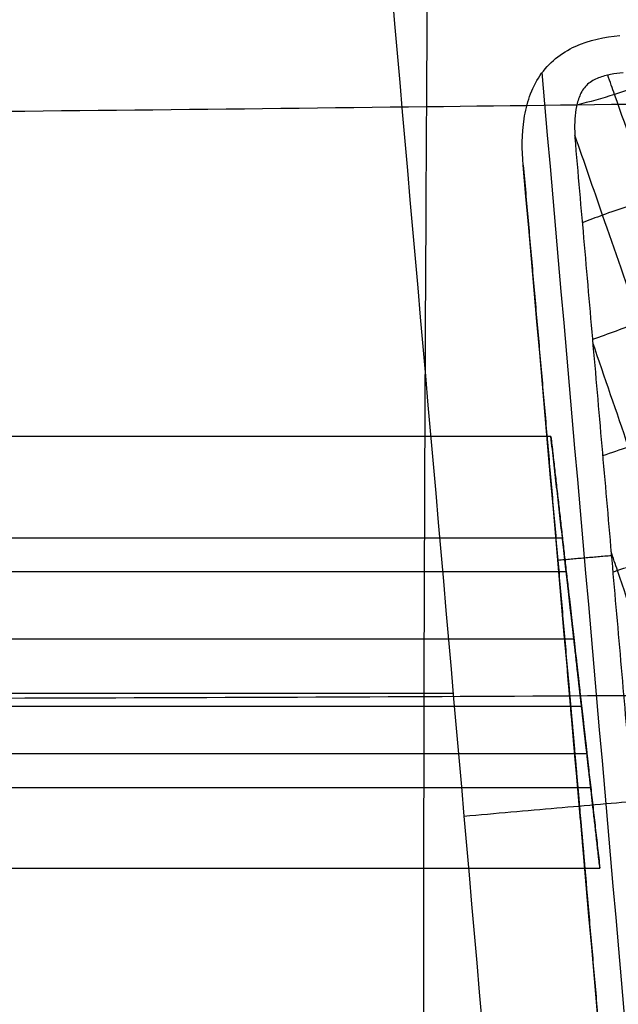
# Model space of a CAD drawing. Header units: millimetres. Extents: x 566 to 1152, y 123 to 715.
# Tile 21 of 34: x 985 to 1041, y 329 to 420. Entities that reach past the tile are written whole.
import ezdxf

# ---------------------------------------------------------------- set-up
doc = ezdxf.new("R2010")
doc.units = ezdxf.units.MM
for name, color, linetype, true_color in [('Solide2$Calque 02', 7, 'Continuous', 0x16009d), ('Solide2$Calque 03', 7, 'Continuous', 0x090f6c), ('Solide2$Calque 04', 7, 'Continuous', 0x0c0471), ('Solide2$Calque 05', 7, 'Continuous', 0x1f1eaa), ('Solide2$Calque 07', 7, 'Continuous', 0x1200a4)]:
    doc.layers.add(name, color=color, linetype=linetype, true_color=true_color)

msp = doc.modelspace()

# ---------------------------------------------------------------- linework, layer by layer
at = {"layer": 'Solide2$Calque 02'}
msp.add_open_spline([(858.777, 574.742, 75.85), (866.599, 575.228, 76.083), (882.257, 575.962, 76.526), (905.764, 576.305, 77.122), (929.262, 575.724, 77.63), (952.684, 573.919, 78.019), (972.04, 571.051, 78.204), (987.308, 567.64, 78.232), (998.596, 564.418, 78.181), (1009.655, 560.429, 78.044), (1020.385, 555.549, 77.807), (1030.66, 549.664, 77.456), (1037.102, 545.021, 77.141), (1040.214, 542.499, 76.962), (1040.255, 542.466, 76.959), (1040.317, 542.414, 76.954), (1040.381, 542.36, 76.949), (1040.425, 542.323, 76.945), (1041.926, 541.053, 76.812), (1044.778, 538.395, 76.525), (1050.051, 532.573, 75.86), (1055.852, 524.525, 74.898), (1061.733, 514.068, 73.616), (1066.738, 503.082, 72.256), (1071.028, 491.736, 70.852), (1074.728, 480.144, 69.426), (1077.933, 468.39, 67.993), (1080.719, 456.535, 66.567), (1083.143, 444.63, 65.158), (1085.253, 432.709, 63.774), (1087.087, 420.799, 62.421), (1088.3, 411.732, 61.417), (1088.922, 406.635, 60.862), (1089.059, 405.493, 60.738)], degree=3, knots=[0, 0, 0, 0, 0.0465781, 0.0931562, 0.1397342, 0.1863123, 0.2328904, 0.2561794, 0.2794685, 0.3027575, 0.3260466, 0.3493356, 0.3726246, 0.3726246, 0.3727789, 0.3729331, 0.3730873, 0.3732415, 0.3732415, 0.3839522, 0.3946629, 0.4160843, 0.4375057, 0.4589271, 0.4803485, 0.5017699, 0.5231913, 0.5446127, 0.5660341, 0.5874555, 0.6088769, 0.6302983, 0.636482, 0.636482, 0.636482, 0.636482], dxfattribs=at)
at = {"layer": 'Solide2$Calque 03'}
for points, knots in [([(1025.212, 144.713, -106.362), (1025.061, 162.797, -106.362), (1024.447, 196.018, -106.362), (1022.879, 247.925, -106.362), (1022.855, 302.609, -106.362), (1022.809, 357.362, -106.362), (1023.095, 412.258, -106.361), (1023.41, 467.214, -106.362), (1024.686, 513.226, -106.362), (1025.055, 540.559, -106.362), (1025.171, 549.915, -106.362)], [136.762392, 136.762392, 136.762392, 136.762392, 184.164769, 239.364758, 294.564747, 349.764735, 404.964724, 460.164713, 515.364702, 541.973587, 541.973587, 541.973587, 541.973587]), ([(1075.941, 412.941, -106.362), (1056.119, 412.678, -106.362), (1021.655, 412.231, -106.362), (968.736, 411.663, -106.361), (913.873, 411.197, -106.361), (858.777, 411.012, -106.361), (803.681, 411.197, -106.361), (748.818, 411.664, -106.361), (695.898, 412.232, -106.362), (661.435, 412.678, -106.362), (641.613, 412.941, -106.362)], [-217.159693, -217.159693, -217.159693, -217.159693, -166.372715, -110.915148, -55.45758, -0.000013, 55.457554, 110.915121, 166.372688, 217.15969, 217.15969, 217.15969, 217.15969]), ([(1080.769, 357.738, -106.362), (1080.699, 357.737, -106.362), (1058.622, 357.583, -106.362), (1022.998, 357.359, -106.362), (968.848, 357.187, -106.362), (914.016, 357.154, -106.361), (858.777, 357.158, -106.361), (803.537, 357.154, -106.361), (748.706, 357.188, -106.362), (694.555, 357.359, -106.362), (658.931, 357.583, -106.362), (636.854, 357.737, -106.362), (636.784, 357.738, -106.362)], [-222.007226, -222.007226, -222.007226, -222.007226, -221.830282, -166.372715, -110.915148, -55.45758, -0.000013, 55.457554, 110.915121, 166.372688, 221.830255, 222.007231, 222.007231, 222.007231, 222.007231])]:
    msp.add_open_spline(points, degree=3, knots=knots, dxfattribs=at)
for points, degree in [([(1018.918, 433.659, -16.362), (1024.013, 375.415, -16.362), (1029.109, 317.171, -16.362), (1034.205, 258.926, -16.362)], 3), ([(691.993, 357.737, -16.362), (858.777, 357.737, -16.362), (1025.56, 357.737, -16.362)], 2), ([(1026.561, 346.293, -16.362), (1086.333, 351.522, -16.362), (1086.333, 351.522, -56.362)], 2)]:
    msp.add_open_spline(points, degree=degree, dxfattribs=at)
at = {"layer": 'Solide2$Calque 04', "extrusion": (-0.996195, -0.087156, -1.73472e-17)}
msp.add_arc((-263.072, -122.996, -1063.611), 5, 23, 203, dxfattribs=at)
at = {"layer": 'Solide2$Calque 04', "extrusion": (-0.996195, -0.087156, -3.46945e-18)}
msp.add_arc((-251.35, -150.612, -1063.611), 5, 203, 23, dxfattribs=at)
at = {"layer": 'Solide2$Calque 04'}
for points, knots in [([(1032.079, 406.851, -99.946), (1031.953, 408.289, -99.946), (1031.945, 409.732, -99.946), (1032.269, 411.871, -99.946), (1032.432, 412.568, -99.946), (1032.912, 413.92, -99.946), (1033.234, 414.579, -99.946), (1034.037, 415.765, -99.946), (1034.53, 416.308, -99.946), (1035.641, 417.22, -99.946), (1036.261, 417.595, -99.946), (1038.233, 418.493, -99.946), (1039.628, 418.778, -99.946), (1041.063, 418.903, -99.946)], [2, 2, 2, 2, 2.25, 2.25, 2.375, 2.375, 2.5, 2.5, 2.625, 2.625, 2.75, 2.75, 3, 3, 3, 3]), ([(1047.382, 415.972, -99.946), (1046.582, 415.67, -99.946), (1044.299, 414.802, -99.946), (1040.958, 413.448, -99.946), (1038.241, 412.743, -99.946), (1037.06, 412.424, -99.946)], [-311.247436, -311.247436, -311.247436, -311.247436, -308.68756, -303.976654, -300.346414, -300.346414, -300.346414, -300.346414]), ([(1041.366, 415.445, -99.946), (1040.975, 415.411, -99.946), (1040.587, 415.359, -99.946), (1040.013, 415.244, -99.946), (1039.823, 415.199, -99.946), (1039.446, 415.093, -99.946), (1039.259, 415.031, -99.946), (1038.894, 414.887, -99.946), (1038.717, 414.805, -99.946), (1038.375, 414.612, -99.946), (1038.212, 414.499, -99.946), (1037.918, 414.243, -99.946), (1037.786, 414.096, -99.946), (1037.559, 413.774, -99.946), (1037.465, 413.603, -99.946), (1037.304, 413.248, -99.946), (1037.236, 413.062, -99.946), (1037.122, 412.688, -99.946), (1037.076, 412.499, -99.946), (1036.96, 411.927, -99.946), (1036.914, 411.541, -99.946), (1036.833, 410.371, -99.946), (1036.859, 409.589, -99.946), (1036.927, 408.81, -99.946)], [5, 5, 5, 5, 5.125, 5.125, 5.1875, 5.1875, 5.25, 5.25, 5.3125, 5.3125, 5.375, 5.375, 5.4375, 5.4375, 5.5, 5.5, 5.5625, 5.5625, 5.625, 5.625, 5.75, 5.75, 6, 6, 6, 6]), ([(1062.067, 350.935, -99.946), (1061.743, 351.876, -99.946), (1060.291, 356.105, -99.946), (1057.72, 363.609, -99.946), (1054.32, 373.619, -99.946), (1050.897, 383.712, -99.946), (1047.436, 393.833, -99.946), (1043.96, 403.816, -99.946), (1041.657, 410.351, -99.946), (1040.16, 414.597, -99.946), (1039.939, 415.224, -99.946)], [258.501694, 258.501694, 258.501694, 258.501694, 261.527344, 272.065805, 282.604267, 293.142729, 303.681191, 314.219653, 324.758114, 326.479196, 326.479196, 326.479196, 326.479196]), ([(1063.765, 331.531, -99.946), (1063.66, 331.836, -99.946), (1062.355, 335.622, -99.946), (1060.2, 341.854, -99.946), (1056.735, 351.878, -99.946), (1053.271, 361.961, -99.946), (1049.824, 372.075, -99.946), (1046.376, 382.182, -99.946), (1042.925, 392.214, -99.946), (1039.697, 401.52, -99.946), (1037.771, 407.07, -99.946), (1036.873, 409.65, -99.946)], [239.544235, 239.544235, 239.544235, 239.544235, 240.45042, 250.988882, 261.527344, 272.065805, 282.604267, 293.142729, 303.681191, 314.219653, 322.245799, 322.245799, 322.245799, 322.245799]), ([(1057.059, 408.164, -99.946), (1055.692, 407.542, -99.946), (1053.051, 406.49, -99.946), (1048.562, 405.059, -99.946), (1044.013, 403.659, -99.946), (1040.305, 402.544, -99.946), (1038.194, 401.724, -99.946), (1037.566, 401.474, -99.946)], [-317.887343, -317.887343, -317.887343, -317.887343, -313.398466, -308.68756, -303.976654, -299.265748, -297.259869, -297.259869, -297.259869, -297.259869]), ([(1058.008, 397.335, -99.946), (1057.467, 397.117, -99.946), (1055.555, 396.385, -99.946), (1051.994, 395.253, -99.946), (1047.425, 393.842, -99.946), (1042.928, 392.245, -99.946), (1039.978, 391.144, -99.946), (1038.519, 390.614, -99.946)], [-315.241976, -315.241976, -315.241976, -315.241976, -313.398466, -308.68756, -303.976654, -299.265748, -294.626238, -294.626238, -294.626238, -294.626238]), ([(1059.235, 330.208, -99.946), (1059.159, 330.426, -99.946), (1057.857, 334.155, -99.946), (1055.706, 340.296, -99.946), (1052.251, 350.237, -99.946), (1048.752, 360.442, -99.946), (1045.307, 370.587, -99.946), (1041.903, 380.566, -99.946), (1039.655, 387.105, -99.946), (1038.545, 390.32, -99.946)], [239.807182, 239.807182, 239.807182, 239.807182, 240.45042, 250.988882, 261.527344, 272.065805, 282.604267, 293.142729, 303.395009, 303.395009, 303.395009, 303.395009]), ([(1058.952, 386.515, -99.946), (1057.782, 386.073, -99.946), (1055.134, 385.141, -99.946), (1050.896, 383.728, -99.946), (1046.374, 382.163, -99.946), (1042.55, 380.87, -99.946), (1040.263, 380.084, -99.946), (1039.464, 379.807, -99.946)], [-312.610907, -312.610907, -312.610907, -312.610907, -308.68756, -303.976654, -299.265748, -294.554842, -292.002216, -292.002216, -292.002216, -292.002216]), ([(1059.899, 375.695, -99.946), (1059.506, 375.543, -99.946), (1057.676, 374.844, -99.946), (1054.332, 373.626, -99.946), (1049.828, 372.064, -99.946), (1045.3, 370.563, -99.946), (1042.167, 369.563, -99.946), (1040.557, 369.034, -99.946), (1040.411, 368.986, -99.946)], [-309.986208, -309.986208, -309.986208, -309.986208, -308.68756, -303.976654, -299.265748, -294.554842, -289.843936, -289.375771, -289.375771, -289.375771, -289.375771]), ([(1054.405, 329.787, -99.946), (1053.192, 333.195, -99.946), (1051.044, 339.191, -99.946), (1047.672, 348.911, -99.946), (1044.243, 359.071, -99.946), (1041.778, 366.387, -99.946), (1040.444, 370.319, -99.946), (1040.243, 370.914, -99.946)], [240.986816, 240.986816, 240.986816, 240.986816, 250.988882, 261.527344, 272.065805, 282.604267, 284.482693, 284.482693, 284.482693, 284.482693]), ([(1036.201, 359.745, -123.257), (1036.214, 359.591, -123.264), (1036.306, 358.535, -123.316), (1036.453, 356.86, -123.432), (1036.681, 354.251, -123.484), (1036.905, 351.69, -123.331), (1037.051, 350.024, -123.271), (1037.119, 349.25, -123.25)], [-335.349408, -335.349408, -335.349408, -335.349408, -334.931561, -332.325051, -329.718541, -327.112031, -324.82387, -324.82387, -324.82387, -324.82387]), ([(1036.239, 359.305, -125.069), (1036.239, 359.303, -124.47), (1036.24, 359.299, -123.109), (1036.238, 359.311, -121.758), (1036.238, 359.318, -120.956)], [-130.293408, -130.293408, -130.293408, -130.293408, -128.489116, -126.17724, -126.17724, -126.17724, -126.17724]), ([(1036.339, 358.159, -127.781), (1036.38, 357.694, -127.784), (1036.489, 356.445, -127.797), (1036.681, 354.248, -127.812), (1036.913, 351.599, -127.788), (1037.115, 349.287, -127.798), (1037.239, 347.873, -127.785), (1037.286, 347.337, -127.778)], [-333.775167, -333.775167, -333.775167, -333.775167, -332.325051, -329.718541, -327.112031, -324.50552, -322.904326, -322.904326, -322.904326, -322.904326]), ([(1036.406, 357.397, -118.748), (1036.425, 357.179, -118.772), (1036.517, 356.124, -118.878), (1036.672, 354.358, -118.947), (1036.807, 352.816, -118.812), (1036.865, 352.148, -118.745)], [-333.004913, -333.004913, -333.004913, -333.004913, -332.325051, -329.718541, -327.733422, -327.733422, -327.733422, -327.733422]), ([(1036.464, 356.728, -131.164), (1036.463, 356.75, -130.033), (1036.458, 356.805, -127.407), (1036.456, 356.825, -123.388), (1036.459, 356.787, -120.459), (1036.464, 356.733, -118.54), (1036.464, 356.729, -118.399)], [-136.393075, -136.393075, -136.393075, -136.393075, -133.002855, -128.489116, -123.975377, -123.626475, -123.626475, -123.626475, -123.626475]), ([(1036.506, 356.253, -132.288), (1036.566, 355.57, -132.284), (1036.701, 354.03, -132.279), (1036.915, 351.583, -132.289), (1037.145, 348.949, -132.315), (1037.325, 346.897, -132.306), (1037.427, 345.73, -132.293), (1037.453, 345.429, -132.289)], [-331.84989, -331.84989, -331.84989, -331.84989, -329.718541, -327.112031, -324.50552, -321.89901, -320.988747, -320.988747, -320.988747, -320.988747]), ([(1036.673, 354.343, -136.804), (1036.679, 354.271, -136.803), (1036.76, 353.35, -136.795), (1036.917, 351.554, -136.791), (1037.146, 348.932, -136.803), (1037.376, 346.311, -136.816), (1037.533, 344.515, -136.813), (1037.614, 343.593, -136.804), (1037.62, 343.521, -136.804)], [-329.936826, -329.936826, -329.936826, -329.936826, -329.718541, -327.112031, -324.50552, -321.89901, -319.2925, -319.072917, -319.072917, -319.072917, -319.072917]), ([(1036.692, 354.125, -137.318), (1036.692, 354.126, -137.146), (1036.691, 354.138, -135.463), (1036.688, 354.172, -132.277), (1036.682, 354.247, -127.784), (1036.681, 354.257, -123.417), (1036.686, 354.193, -120.413), (1036.692, 354.133, -118.337), (1036.692, 354.124, -118.039)], [-142.544332, -142.544332, -142.544332, -142.544332, -142.030333, -137.516594, -133.002855, -128.489116, -123.975377, -123.266243, -123.266243, -123.266243, -123.266243]), ([(1036.84, 352.435, -141.318), (1036.866, 352.134, -141.315), (1036.968, 350.967, -141.302), (1037.148, 348.916, -141.291), (1037.378, 346.282, -141.318), (1037.592, 343.835, -141.329), (1037.727, 342.294, -141.324), (1037.787, 341.611, -141.32)], [-328.021188, -328.021188, -328.021188, -328.021188, -327.112031, -324.50552, -321.89901, -319.2925, -317.16022, -317.16022, -317.16022, -317.16022]), ([(1036.919, 351.529, -143.46), (1036.919, 351.528, -142.742), (1036.919, 351.529, -140.516), (1036.918, 351.546, -136.791), (1036.915, 351.579, -132.292), (1036.913, 351.605, -127.791), (1036.914, 351.59, -123.455), (1036.917, 351.555, -120.724), (1036.919, 351.53, -119.199)], [-148.689068, -148.689068, -148.689068, -148.689068, -146.544072, -142.030333, -137.516594, -133.002855, -128.489116, -124.427866, -124.427866, -124.427866, -124.427866]), ([(1037.007, 350.527, -145.829), (1037.054, 349.991, -145.822), (1037.178, 348.577, -145.809), (1037.38, 346.266, -145.82), (1037.612, 343.617, -145.795), (1037.804, 341.42, -145.811), (1037.913, 340.17, -145.824), (1037.954, 339.705, -145.827)], [-326.105591, -326.105591, -326.105591, -326.105591, -324.50552, -321.89901, -319.2925, -316.68599, -315.23431, -315.23431, -315.23431, -315.23431]), ([(1037.147, 348.932, -149.601), (1037.147, 348.924, -148.342), (1037.149, 348.909, -145.549), (1037.148, 348.91, -141.295), (1037.146, 348.932, -136.803), (1037.145, 348.955, -132.311), (1037.144, 348.956, -128.057), (1037.146, 348.941, -125.264), (1037.147, 348.933, -124.004)], [-154.809329, -154.809329, -154.809329, -154.809329, -151.057811, -146.544072, -142.030333, -137.516594, -133.002855, -129.247839, -129.247839, -129.247839, -129.247839]), ([(1037.174, 348.613, -150.359), (1037.242, 347.84, -150.338), (1037.388, 346.174, -150.277), (1037.612, 343.614, -150.124), (1037.84, 341.005, -150.176), (1037.987, 339.33, -150.293), (1038.079, 338.273, -150.343), (1038.093, 338.119, -150.35)], [-324.185634, -324.185634, -324.185634, -324.185634, -321.89901, -319.2925, -316.68599, -314.07948, -313.660348, -313.660348, -313.660348, -313.660348]), ([(1037.374, 346.335, -154.408), (1037.376, 346.31, -152.884), (1037.379, 346.275, -150.153), (1037.38, 346.259, -145.816), (1037.378, 346.286, -141.315), (1037.375, 346.319, -136.816), (1037.374, 346.336, -133.091), (1037.374, 346.337, -130.864), (1037.374, 346.336, -130.145)], [-159.631745, -159.631745, -159.631745, -159.631745, -155.57155, -151.057811, -146.544072, -142.030333, -137.516594, -135.369053, -135.369053, -135.369053, -135.369053]), ([(1037.428, 345.716, -154.863), (1037.486, 345.049, -154.796), (1037.621, 343.507, -154.661), (1037.776, 341.74, -154.73), (1037.868, 340.685, -154.836), (1037.887, 340.466, -154.86)], [-321.276818, -321.276818, -321.276818, -321.276818, -319.2925, -316.68599, -316.004112, -316.004112, -316.004112, -316.004112]), ([(1037.601, 343.741, -155.569), (1037.601, 343.732, -155.271), (1037.607, 343.672, -153.195), (1037.612, 343.608, -150.191), (1037.611, 343.618, -145.823), (1037.605, 343.693, -141.331), (1037.602, 343.727, -138.144), (1037.601, 343.739, -136.46), (1037.601, 343.74, -136.286)], [-160.794719, -160.794719, -160.794719, -160.794719, -160.085289, -155.57155, -151.057811, -146.544072, -142.030333, -141.513247, -141.513247, -141.513247, -141.513247]), ([(1037.829, 341.136, -155.21), (1037.829, 341.132, -155.069), (1037.834, 341.078, -153.149), (1037.837, 341.04, -150.22), (1037.835, 341.06, -146.2), (1037.83, 341.115, -143.574), (1037.829, 341.137, -142.441)], [-160.43514, -160.43514, -160.43514, -160.43514, -160.085289, -155.57155, -151.057811, -147.665434, -147.665434, -147.665434, -147.665434]), ([(1038.055, 338.547, -152.654), (1038.055, 338.554, -151.852), (1038.053, 338.566, -150.499), (1038.054, 338.563, -149.135), (1038.054, 338.56, -148.535)], [-157.886461, -157.886461, -157.886461, -157.886461, -155.57155, -153.76356, -153.76356, -153.76356, -153.76356])]:
    msp.add_open_spline(points, degree=3, knots=knots, dxfattribs=at)
for points, degree in [([(1050.134, 229.17, -466.946), (1044.701, 291.265, -344.613), (1039.269, 353.36, -222.279), (1033.836, 415.454, -99.946)], 3), ([(1036.927, 408.81, -99.946), (1040.424, 368.84, -99.946), (1043.921, 328.87, -99.946)], 2), ([(1032.079, 406.851, -99.946), (1035.688, 365.6, -99.946), (1039.297, 324.349, -99.946)], 2), ([(1048.377, 220.567, -466.946), (1042.944, 282.662, -344.613), (1037.512, 344.756, -222.279), (1032.079, 406.851, -99.946)], 3), ([(1035.294, 370.108, -99.946), (1037.784, 370.326, -99.946), (1040.275, 370.544, -99.946)], 2), ([(1036.235, 359.356, -124.95), (1036.745, 353.517, -138.758), (1037.256, 347.678, -152.565)], 2), ([(1038.058, 338.508, -148.658), (1037.548, 344.347, -134.85), (1037.037, 350.186, -121.043)], 2)]:
    msp.add_open_spline(points, degree=degree, dxfattribs=at)
at = {"layer": 'Solide2$Calque 05'}
for points in [[(1082.849, 343.165, -94.458), (1058.506, 416.832, -279.493), (1034.162, 490.498, -464.527)], [(1086.455, 335.296, -94.482), (1062.112, 408.962, -279.516), (1037.768, 482.629, -464.551)]]:
    msp.add_open_spline(points, degree=2, dxfattribs=at)
at = {"layer": 'Solide2$Calque 07'}
for points in [[(1034.652, 381.599, -104.399), (858.777, 381.599, -104.399), (682.901, 381.599, -104.399)], [(1036.788, 362.768, -130.835), (1035.72, 372.184, -117.617), (1034.652, 381.599, -104.399)], [(1034.652, 381.599, -104.399), (1036.077, 369.038, -104.399), (1037.502, 356.476, -104.399)], [(681.833, 372.184, -117.617), (858.777, 372.184, -117.617), (1035.72, 372.184, -117.617)], [(1036.678, 363.739, -117.696), (1036.202, 367.933, -117.696), (1035.727, 372.127, -117.696)], [(681.476, 369.038, -104.399), (858.777, 369.038, -104.399), (1036.077, 369.038, -104.399)], [(1036.235, 367.65, -112.207), (1036.745, 363.146, -118.529), (1037.256, 358.643, -124.851)], [(680.765, 362.768, -130.835), (858.777, 362.768, -130.835), (1036.788, 362.768, -130.835)], [(1039.206, 341.456, -125.485), (1037.997, 352.112, -128.16), (1036.788, 362.768, -130.835)], [(1036.929, 361.528, -130.524), (1036.929, 361.528, -125.663), (1036.929, 361.528, -120.801)], [(1036.929, 361.528, -109.619), (1036.929, 361.528, -107.009), (1036.929, 361.528, -104.399)], [(1038.058, 351.57, -123.062), (1037.548, 356.073, -116.74), (1037.037, 360.577, -110.418)], [(1037.502, 356.476, -104.399), (858.777, 356.476, -104.399), (680.051, 356.476, -104.399)], [(1037.502, 356.476, -104.399), (1038.354, 348.966, -114.942), (1039.206, 341.456, -125.485)], [(1038.576, 347.004, -117.696), (1038.101, 351.198, -117.696), (1037.625, 355.392, -117.696)], [(679.556, 352.112, -128.16), (858.777, 352.112, -128.16), (1037.997, 352.112, -128.16)], [(679.2, 348.966, -114.942), (858.777, 348.966, -114.942), (1038.354, 348.966, -114.942)], [(678.348, 341.456, -125.485), (858.777, 341.456, -125.485), (1039.206, 341.456, -125.485)]]:
    msp.add_open_spline(points, degree=2, dxfattribs=at)
for points, weights, knots in [([(1037.037, 360.577, -110.418), (1036.867, 362.078, -108.31), (1036.465, 365.614, -109.205), (1036.064, 369.151, -110.099), (1036.235, 367.65, -112.207)], [1, 0.707106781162, 1, 0.707106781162, 1], [5.141593, 5.141593, 5.141593, 6.712389, 6.712389, 8.283185, 8.283185, 8.283185]), ([(1037.256, 358.643, -124.851), (1037.426, 357.142, -126.959), (1037.828, 353.605, -126.064), (1038.229, 350.069, -125.17), (1038.058, 351.57, -123.062)], [1, 0.707106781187, 1, 0.707106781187, 1], [1, 1, 1, 2.570796, 2.570796, 4.141593, 4.141593, 4.141593])]:
    msp.add_rational_spline(points, weights, degree=2, knots=knots, dxfattribs=at)
for points, knots in [([(1036.201, 367.95, -111.432), (1036.214, 367.832, -111.435), (1036.306, 367.017, -111.458), (1036.453, 365.725, -111.512), (1036.681, 363.714, -111.535), (1036.905, 361.735, -111.465), (1037.051, 360.452, -111.438), (1037.119, 359.855, -111.428)], [-335.348983, -335.348983, -335.348983, -335.348983, -334.931273, -332.324703, -329.718134, -327.111565, -324.823893, -324.823893, -324.823893, -324.823893]), ([(1036.238, 367.62, -110.378), (1036.239, 367.615, -110.745), (1036.24, 367.606, -111.363), (1036.239, 367.609, -111.986), (1036.239, 367.612, -112.26)], [126.176329, 126.176329, 126.176329, 126.176329, 128.489137, 130.291309, 130.291309, 130.291309, 130.291309]), ([(1036.339, 366.726, -113.503), (1036.38, 366.368, -113.504), (1036.489, 365.404, -113.51), (1036.681, 363.71, -113.517), (1036.913, 361.666, -113.505), (1037.116, 359.884, -113.51), (1037.239, 358.793, -113.505), (1037.286, 358.38, -113.502)], [-333.774327, -333.774327, -333.774327, -333.774327, -332.324703, -329.718134, -327.111565, -324.504996, -322.904268, -322.904268, -322.904268, -322.904268]), ([(1036.406, 366.139, -109.367), (1036.425, 365.971, -109.378), (1036.517, 365.157, -109.426), (1036.672, 363.793, -109.457), (1036.807, 362.602, -109.396), (1036.866, 362.085, -109.365)], [-333.004954, -333.004954, -333.004954, -333.004954, -332.324703, -329.718134, -327.726099, -327.726099, -327.726099, -327.726099]), ([(1036.464, 365.623, -109.207), (1036.464, 365.626, -109.271), (1036.459, 365.669, -110.15), (1036.456, 365.699, -111.492), (1036.458, 365.682, -113.332), (1036.463, 365.64, -114.534), (1036.465, 365.623, -115.053)], [123.626429, 123.626429, 123.626429, 123.626429, 123.975394, 128.489137, 133.002879, 136.394168, 136.394168, 136.394168, 136.394168]), ([(1036.506, 365.256, -115.567), (1036.566, 364.73, -115.565), (1036.701, 363.541, -115.562), (1036.915, 361.654, -115.567), (1037.145, 359.623, -115.579), (1037.325, 358.04, -115.575), (1037.427, 357.14, -115.569), (1037.453, 356.908, -115.567)], [-331.850021, -331.850021, -331.850021, -331.850021, -329.718134, -327.111565, -324.504996, -321.898427, -320.988791, -320.988791, -320.988791, -320.988791]), ([(1036.673, 363.783, -117.634), (1036.68, 363.728, -117.634), (1036.76, 363.017, -117.63), (1036.917, 361.632, -117.629), (1037.147, 359.609, -117.634), (1037.376, 357.587, -117.64), (1037.533, 356.203, -117.639), (1037.614, 355.492, -117.635), (1037.62, 355.437, -117.634)], [-329.936605, -329.936605, -329.936605, -329.936605, -329.718134, -327.111565, -324.504996, -321.898427, -319.291857, -319.072841, -319.072841, -319.072841, -319.072841]), ([(1036.692, 363.614, -109.044), (1036.692, 363.621, -109.18), (1036.686, 363.669, -110.129), (1036.681, 363.718, -111.504), (1036.682, 363.709, -113.504), (1036.688, 363.651, -115.561), (1036.691, 363.625, -117.02), (1036.692, 363.616, -117.791), (1036.692, 363.615, -117.87)], [123.269536, 123.269536, 123.269536, 123.269536, 123.975394, 128.489137, 133.002879, 137.516622, 142.030364, 142.544703, 142.544703, 142.544703, 142.544703]), ([(1036.84, 362.311, -119.702), (1036.867, 362.079, -119.7), (1036.969, 361.179, -119.694), (1037.148, 359.596, -119.69), (1037.379, 357.565, -119.702), (1037.593, 355.678, -119.706), (1037.727, 354.489, -119.704), (1037.787, 353.963, -119.702)], [-328.02081, -328.02081, -328.02081, -328.02081, -327.111565, -324.504996, -321.898427, -319.291857, -317.160099, -317.160099, -317.160099, -317.160099]), ([(1036.919, 361.613, -109.57), (1036.917, 361.633, -110.27), (1036.914, 361.658, -111.521), (1036.913, 361.672, -113.507), (1036.915, 361.651, -115.568), (1036.918, 361.626, -117.629), (1036.919, 361.613, -119.334), (1036.92, 361.612, -120.354), (1036.919, 361.613, -120.683)], [124.42178, 124.42178, 124.42178, 124.42178, 128.489137, 133.002879, 137.516622, 142.030364, 146.544107, 148.689469, 148.689469, 148.689469, 148.689469]), ([(1037.007, 360.84, -121.767), (1037.054, 360.426, -121.764), (1037.178, 359.336, -121.758), (1037.38, 357.553, -121.763), (1037.612, 355.509, -121.752), (1037.804, 353.815, -121.759), (1037.913, 352.851, -121.764), (1037.954, 352.493, -121.766)], [-326.105567, -326.105567, -326.105567, -326.105567, -324.504996, -321.898427, -319.291857, -316.685288, -315.235002, -315.235002, -315.235002, -315.235002]), ([(1037.147, 359.61, -111.774), (1037.146, 359.616, -112.351), (1037.145, 359.628, -113.629), (1037.145, 359.627, -115.577), (1037.147, 359.61, -117.634), (1037.149, 359.592, -119.691), (1037.149, 359.591, -121.64), (1037.147, 359.604, -122.917), (1037.146, 359.61, -123.494)], [129.248476, 129.248476, 129.248476, 129.248476, 133.002879, 137.516622, 142.030364, 146.544107, 151.057849, 154.810953, 154.810953, 154.810953, 154.810953]), ([(1037.174, 359.364, -123.84), (1037.242, 358.768, -123.831), (1037.388, 357.485, -123.803), (1037.612, 355.505, -123.734), (1037.84, 353.495, -123.757), (1037.987, 352.203, -123.81), (1038.079, 351.388, -123.834), (1038.093, 351.27, -123.837)], [-324.185579, -324.185579, -324.185579, -324.185579, -321.898427, -319.291857, -316.685288, -314.078719, -313.66029, -313.66029, -313.66029, -313.66029]), ([(1037.374, 357.607, -114.586), (1037.374, 357.608, -114.915), (1037.374, 357.607, -115.935), (1037.375, 357.594, -117.64), (1037.378, 357.568, -119.7), (1037.38, 357.547, -121.761), (1037.379, 357.562, -123.748), (1037.376, 357.587, -124.999), (1037.374, 357.606, -125.698)], [135.370713, 135.370713, 135.370713, 135.370713, 137.516622, 142.030364, 146.544107, 151.057849, 155.571592, 159.639181, 159.639181, 159.639181, 159.639181]), ([(1037.427, 357.135, -125.903), (1037.486, 356.618, -125.873), (1037.621, 355.426, -125.812), (1037.776, 354.062, -125.842), (1037.868, 353.249, -125.891), (1037.887, 353.08, -125.902)], [-321.28432, -321.28432, -321.28432, -321.28432, -319.291857, -316.685288, -316.004197, -316.004197, -316.004197, -316.004197]), ([(1037.601, 355.605, -117.398), (1037.601, 355.604, -117.477), (1037.602, 355.595, -118.248), (1037.605, 355.568, -119.707), (1037.612, 355.51, -121.764), (1037.613, 355.502, -123.764), (1037.607, 355.55, -125.14), (1037.602, 355.599, -126.089), (1037.601, 355.606, -126.225)], [141.514631, 141.514631, 141.514631, 141.514631, 142.030364, 146.544107, 151.057849, 155.571592, 160.085335, 160.791501, 160.791501, 160.791501, 160.791501]), ([(1037.829, 353.597, -120.216), (1037.83, 353.58, -120.735), (1037.835, 353.537, -121.937), (1037.837, 353.521, -123.777), (1037.834, 353.551, -125.118), (1037.829, 353.593, -125.997), (1037.829, 353.596, -126.062)], [147.666948, 147.666948, 147.666948, 147.666948, 151.057849, 155.571592, 160.085335, 160.434762, 160.434762, 160.434762, 160.434762]), ([(1038.054, 351.609, -123.007), (1038.054, 351.611, -123.281), (1038.054, 351.614, -123.905), (1038.055, 351.605, -124.524), (1038.055, 351.599, -124.891)], [153.766385, 153.766385, 153.766385, 153.766385, 155.571592, 157.885009, 157.885009, 157.885009, 157.885009])]:
    msp.add_open_spline(points, degree=3, knots=knots, dxfattribs=at)

doc.saveas('drawing.dxf')
